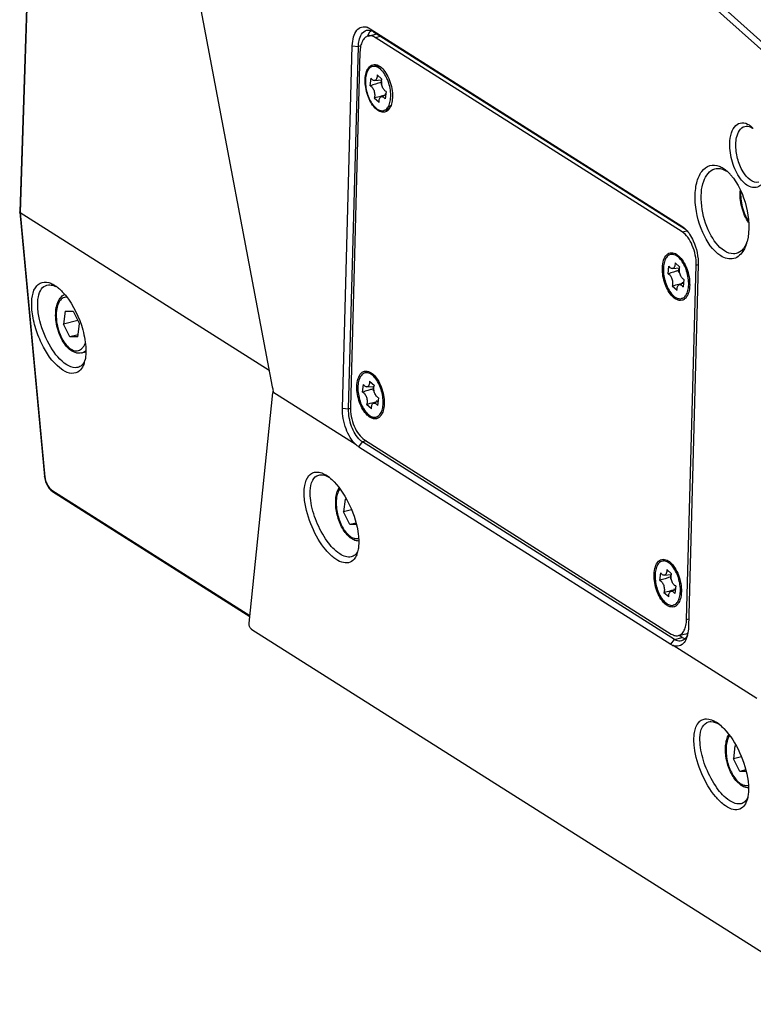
# Model space of a CAD drawing. Header units: millimetres. Extents: x 0 to 420, y 0 to 297.
# Tile 45 of 136: x 312 to 320, y 94 to 105. Entities that reach past the tile are written whole.
import ezdxf

# ---------------------------------------------------------------- set-up
doc = ezdxf.new("R2010")
doc.units = ezdxf.units.MM
doc.header["$LTSCALE"] = 23.1
doc.layers.get('0').update_dxf_attribs({"linetype": 'CONTINUOUS'})
doc.layers.add('02___PRT_ALL_AXES', color=7, linetype='CONTINUOUS')

msp = doc.modelspace()

# ---------------------------------------------------------------- linework, layer by layer
at = {"color": 7, "linetype": 'Continuous'}
for p, q in [((311.9151, 108.2224), (311.7492, 103.1163)), ((311.9203, 108.2166), (311.7543, 103.1087)), ((313.6953, 106.1025), (314.6414, 101.1134)), ((319.6037, 105.5464), (323.4684, 102.0759)), ((319.6492, 105.5988), (323.5139, 102.1283)), ((315.7387, 105.1304), (315.8382, 105.1556)), ((315.7612, 105.2135), (315.8015, 105.1784)), ((315.7612, 105.2135), (319.3322, 102.9532)), ((315.8015, 105.1784), (319.3724, 102.9182)), ((315.8198, 105.1131), (315.8804, 105.1284)), ((319.335, 102.8881), (315.8198, 105.1131)), ((315.4451, 100.8703), (315.5573, 105.018)), ((315.5145, 100.8632), (315.6267, 105.0109)), ((315.645, 104.9455), (315.5353, 100.889)), ((315.5573, 105.018), (315.6267, 105.0109)), ((315.6541, 105.0178), (315.6267, 105.0109)), ((315.8135, 104.787), (315.7886, 104.7807)), ((315.7612, 104.5605), (315.7719, 104.6475)), ((315.8117, 104.6205), (315.8937, 104.6275)), ((315.8409, 104.6866), (315.897, 104.6375)), ((315.9439, 104.4969), (315.9332, 104.4099)), ((315.8642, 104.3707), (315.8081, 104.4199)), ((315.8863, 104.4351), (315.9391, 104.4581)), ((315.9414, 104.283), (315.9165, 104.2767)), ((311.7492, 103.1155), (311.7492, 103.1163)), ((311.7492, 103.1155), (312.0328, 100.0887)), ((311.7543, 103.1086), (312.0379, 100.0816)), ((311.7543, 103.1086), (314.6053, 101.3041)), ((319.3322, 102.9532), (319.3607, 102.9317)), ((319.335, 102.8881), (319.3896, 102.902)), ((319.2254, 102.6348), (319.2005, 102.6285)), ((319.1731, 102.4083), (319.1838, 102.4953)), ((319.2236, 102.4683), (319.3056, 102.4753)), ((319.2528, 102.5345), (319.3089, 102.4853)), ((319.3853, 98.4522), (319.495, 102.5087)), ((319.5189, 102.5106), (319.4067, 98.3629)), ((319.495, 102.5087), (319.5179, 102.5145)), ((319.3557, 102.3447), (319.345, 102.2577)), ((312.148, 102.2772), (312.1675, 102.264)), ((319.276, 102.2186), (319.22, 102.2677)), ((319.2982, 102.2829), (319.351, 102.306)), ((319.3286, 102.2962), (319.3221, 102.2944)), ((319.3532, 102.1308), (319.3284, 102.1245)), ((312.2689, 101.9804), (312.2507, 101.8329)), ((312.2689, 101.9804), (312.3602, 101.982)), ((312.3602, 101.982), (312.4334, 101.8362)), ((312.4142, 101.8744), (312.2507, 101.8329)), ((312.3239, 101.6871), (312.2507, 101.8329)), ((312.4153, 101.6887), (312.4334, 101.8362)), ((312.418, 101.711), (312.3239, 101.6871)), ((312.4153, 101.6887), (312.3239, 101.6871)), ((312.4572, 101.5027), (312.5061, 101.5151)), ((315.7269, 101.2795), (315.702, 101.2732)), ((315.6746, 101.053), (315.6853, 101.14)), ((315.7251, 101.113), (315.8071, 101.12)), ((315.7543, 101.1792), (315.8104, 101.13)), ((314.3749, 98.4082), (314.6476, 101.0476)), ((314.6482, 101.0542), (314.6479, 101.0536)), ((314.6493, 101.0607), (314.6482, 101.0542)), ((315.6015, 100.4508), (314.6482, 101.0542)), ((314.6504, 101.0537), (314.6489, 101.0468)), ((315.8572, 100.9894), (315.8465, 100.9024)), ((315.7775, 100.8632), (315.7215, 100.9124)), ((315.7997, 100.9276), (315.8525, 100.9507)), ((315.8301, 100.9409), (315.8236, 100.9391)), ((315.4451, 100.8703), (315.5145, 100.8632)), ((315.5145, 100.8632), (315.5355, 100.8685)), ((315.8547, 100.7755), (315.8299, 100.7692)), ((315.6323, 100.4283), (315.6745, 100.4837)), ((315.6323, 100.4283), (319.2032, 98.1681)), ((315.7185, 100.4949), (315.6745, 100.4837)), ((319.2455, 98.2235), (315.6745, 100.4837)), ((315.6953, 100.5096), (319.2105, 98.2846)), ((312.1154, 99.9323), (314.384, 98.4964)), ((312.1241, 99.9168), (314.383, 98.4871)), ((315.4758, 99.8304), (315.4576, 99.6829)), ((315.4758, 99.8304), (315.4893, 99.8306)), ((315.5491, 99.7062), (315.4576, 99.6829)), ((315.5308, 99.5371), (315.4576, 99.6829)), ((315.5999, 99.5546), (315.5308, 99.5371)), ((315.6038, 99.5384), (315.5308, 99.5371)), ((319.1304, 99.1252), (319.1056, 99.1189)), ((319.0782, 98.8987), (319.0889, 98.9857)), ((319.1287, 98.9587), (319.2107, 98.9657)), ((319.1579, 99.0249), (319.2139, 98.9757)), ((319.1811, 98.709), (319.1251, 98.7581)), ((319.2033, 98.7733), (319.2561, 98.7964)), ((319.2337, 98.7866), (319.2272, 98.7848)), ((319.2608, 98.8351), (319.2501, 98.7481)), ((319.2583, 98.6212), (319.2334, 98.6149)), ((319.3853, 98.4522), (319.4093, 98.4583)), ((314.4079, 98.3347), (314.4066, 98.3356)), ((321.1829, 94.0465), (314.4079, 98.3347)), ((319.2917, 98.2673), (319.3912, 98.2926)), ((319.2032, 98.1681), (319.2455, 98.2235)), ((319.2455, 98.2235), (319.3367, 98.2467)), ((319.3367, 98.2467), (319.3005, 98.2696)), ((320.1908, 97.546), (319.2332, 98.1521)), ((319.9395, 97.0051), (319.9213, 96.8577)), ((319.9395, 97.0051), (319.9531, 97.0053)), ((320.0128, 96.8809), (319.9213, 96.8577)), ((319.9946, 96.7118), (319.9213, 96.8577)), ((320.0636, 96.7294), (319.9946, 96.7118)), ((320.0675, 96.7131), (319.9946, 96.7118))]:
    msp.add_line(p, q, dxfattribs=at)
for points in [[(314.6479, 101.0536), (314.6476, 101.0527), (314.6473, 101.0512), (314.6473, 101.0494), (314.6476, 101.0476)], [(312.0328, 100.0888), (312.037, 100.0617), (312.0449, 100.0324), (312.0563, 100.0035), (312.0705, 99.9763), (312.087, 99.9519), (312.1054, 99.9315), (312.1242, 99.9168)]]:
    msp.add_lwpolyline(points, dxfattribs=at)
for centre, radius, start, end in [((315.6801, 105.0931), 0.1448, 67.51965, 69.76716), ((315.9429, 105.0609), 0.2207, 157.1514, 161.10949), ((317.1668, 100.2481), 4.5359, 106.59433, 106.9585), ((317.3348, 99.6854), 5.1231, 106.36907, 106.59751), ((316.064, 104.5955), 0.1735, 175.91854, 178.46331), ((315.9954, 104.4772), 0.247, 223.67755, 225.05153), ((319.9256, 103.8546), 0.3124, 44.17357, 48.46139), ((319.696, 103.3475), 0.2774, 56.92739, 57.66687), ((319.5746, 103.2715), 0.4152, 48.51715, 49.05983), ((319.5548, 103.2495), 0.4448, 45.19629, 48.48583), ((319.5149, 103.2094), 0.5013, 41.5567, 45.19037), ((319.1686, 102.7141), 0.2903, 43.80814, 48.5499), ((319.1365, 102.683), 0.3349, 40.24697, 43.83774), ((319.6535, 102.8831), 0.438, 339.98469, 342.89722), ((319.6037, 102.8985), 0.4901, 342.89886, 345.88471), ((319.4676, 102.4413), 0.1735, 175.91854, 178.46331), ((320.5491, 98.1935), 4.4339, 106.70013, 106.96088), ((320.7175, 97.632), 5.0202, 106.36704, 106.6989), ((312.0579, 102.0517), 0.2354, 62.85736, 66.94935), ((311.9147, 101.9161), 0.43, 50.7356, 53.9875), ((311.8893, 101.8846), 0.4705, 49.90921, 50.77135), ((312.1761, 101.4864), 0.3274, 342.14058, 346.70072), ((312.1431, 101.4946), 0.3614, 346.63662, 347.19706), ((314.9262, 101.1675), 0.2899, 190.75278, 195.03214), ((314.5855, 101.0678), 0.0642, 353.65859, 358.00086), ((317.0506, 96.8382), 4.4339, 106.70013, 106.96088), ((317.219, 96.2767), 5.0202, 106.36704, 106.6989), ((315.0596, 99.7861), 0.3741, 54.85521, 57.51731), ((315.0291, 99.7429), 0.4269, 51.47006, 54.83833), ((312.2936, 100.1125), 0.2578, 204.10451, 206.1296), ((315.3642, 99.2887), 0.2618, 338.62643, 342.5067), ((320.4542, 94.6839), 4.4339, 106.70013, 106.96088), ((320.6226, 94.1224), 5.0202, 106.36704, 106.6989), ((319.3713, 98.371), 0.0808, 284.27926, 290.30192), ((319.0751, 98.3528), 0.3298, 345.18167, 346.95), ((319.5234, 96.9608), 0.3741, 54.85521, 57.51731), ((319.4928, 96.9177), 0.4269, 51.47006, 54.83833), ((319.8279, 96.4634), 0.2618, 338.62643, 342.5067)]:
    msp.add_arc(centre, radius, start, end, dxfattribs=at)
for points, knots in [([(315.5573, 105.018), (315.5582, 105.0526), (315.5661, 105.1151), (315.6004, 105.1946), (315.6616, 105.2414), (315.7096, 105.2366), (315.7302, 105.229)], [0, 0, 0, 0, 0.3245222, 0.5857166, 0.7938538, 1, 1, 1, 1]), ([(315.6267, 105.0109), (315.6273, 105.0339), (315.6329, 105.1022), (315.6736, 105.1839), (315.7203, 105.1957)], [0, 0, 0, 0, 0.3232406, 1, 1, 1, 1]), ([(315.7203, 105.1957), (315.7399, 105.2007), (315.7703, 105.196), (315.7948, 105.1826), (315.8015, 105.1784)], [0, 0, 0, 0, 0.719442, 1, 1, 1, 1]), ([(315.7386, 105.1304), (315.7249, 105.1269), (315.6972, 105.1108), (315.6683, 105.0682), (315.6501, 105.0113), (315.6457, 104.9685), (315.645, 104.9455)], [0, 0, 0, 0, 0.192721, 0.416821, 0.6864315, 1, 1, 1, 1]), ([(315.8198, 105.1131), (315.8071, 105.1211), (315.7809, 105.1334), (315.7514, 105.1336), (315.7386, 105.1304)], [0, 0, 0, 0, 0.5338745, 1, 1, 1, 1]), ([(315.7046, 104.6297), (315.7055, 104.6626), (315.712, 104.7099), (315.7376, 104.7626), (315.7619, 104.7897), (315.792, 104.8046), (315.8395, 104.8056), (315.8721, 104.7851), (315.8909, 104.7685)], [0, 0, 0, 0, 0.316014, 0.4457743, 0.5576204, 0.6583794, 0.7593804, 1, 1, 1, 1]), ([(315.7886, 104.7807), (315.7818, 104.779), (315.7682, 104.7732), (315.7504, 104.7584), (315.7354, 104.7383), (315.7186, 104.703), (315.7069, 104.6482), (315.7066, 104.575), (315.7195, 104.4976), (315.7444, 104.4229), (315.7789, 104.3579), (315.809, 104.3216), (315.8253, 104.3074)], [0, 0, 0, 0, 0.0395658, 0.0815963, 0.1279575, 0.179696, 0.29975, 0.4387628, 0.5884805, 0.7385461, 0.8785398, 1, 1, 1, 1]), ([(315.8798, 104.75), (315.8725, 104.7564), (315.8579, 104.7674), (315.8343, 104.7789), (315.8109, 104.7838), (315.7957, 104.7825), (315.7886, 104.7807)], [0, 0, 0, 0, 0.2894982, 0.5479675, 0.781219, 1, 1, 1, 1]), ([(315.8135, 104.787), (315.8189, 104.7884), (315.8303, 104.7898), (315.8546, 104.7873), (315.8721, 104.7793), (315.8831, 104.7725)], [0, 0, 0, 0, 0.2295674, 0.4683512, 1, 1, 1, 1]), ([(315.9095, 104.7184), (315.9071, 104.7214), (315.8979, 104.7325), (315.8878, 104.743), (315.8798, 104.75)], [0, 0, 0, 0, 0.2620569, 1, 1, 1, 1]), ([(315.8831, 104.7725), (315.884, 104.7719), (315.8877, 104.7696), (315.8913, 104.767), (315.8939, 104.765)], [0, 0, 0, 0, 0.2451218, 1, 1, 1, 1]), ([(315.8909, 104.7685), (315.911, 104.7507), (315.9476, 104.7043), (316.0006, 104.5935), (316.0188, 104.4963), (316.0171, 104.4319)], [0, 0, 0, 0, 0.2194077, 0.4740893, 1, 1, 1, 1]), ([(315.9598, 104.631), (315.9564, 104.6392), (315.9424, 104.6698), (315.9248, 104.6989), (315.9095, 104.7184)], [0, 0, 0, 0, 0.2641797, 1, 1, 1, 1]), ([(315.8167, 104.3066), (315.7783, 104.3468), (315.7235, 104.4533), (315.703, 104.5694), (315.7046, 104.6297)], [0, 0, 0, 0, 0.4798546, 1, 1, 1, 1]), ([(315.8117, 104.6205), (315.8084, 104.6202), (315.7989, 104.6215), (315.7845, 104.6309), (315.776, 104.6414), (315.7719, 104.6475)], [0, 0, 0, 0, 0.200042, 0.5566825, 1, 1, 1, 1]), ([(315.8409, 104.6866), (315.8416, 104.6782), (315.8415, 104.6624), (315.8372, 104.6439), (315.8309, 104.6324), (315.8254, 104.6261), (315.8189, 104.6219), (315.8141, 104.6207), (315.8117, 104.6205)], [0, 0, 0, 0, 0.3214738, 0.5950073, 0.7111792, 0.8146407, 0.9089835, 1, 1, 1, 1]), ([(315.9439, 104.4969), (315.9392, 104.4984), (315.9297, 104.5042), (315.9175, 104.5173), (315.9068, 104.5346), (315.8956, 104.5619), (315.8901, 104.5914), (315.8915, 104.6194), (315.8947, 104.632), (315.897, 104.6375)], [0, 0, 0, 0, 0.0926932, 0.2044944, 0.3334977, 0.4740946, 0.7587331, 0.8879315, 1, 1, 1, 1]), ([(315.9971, 104.4711), (315.9955, 104.4984), (315.9873, 104.553), (315.9705, 104.6056), (315.9598, 104.631)], [0, 0, 0, 0, 0.497782, 1, 1, 1, 1]), ([(315.8438, 104.5868), (315.8369, 104.5847), (315.8093, 104.5762), (315.7818, 104.5674), (315.7612, 104.5605)], [0, 0, 0, 0, 0.2494186, 1, 1, 1, 1]), ([(315.7612, 104.5605), (315.7659, 104.559), (315.7754, 104.5532), (315.7876, 104.5401), (315.7982, 104.5227), (315.8095, 104.4954), (315.815, 104.4659), (315.8136, 104.4379), (315.8104, 104.4253), (315.8081, 104.4199)], [0, 0, 0, 0, 0.0926932, 0.2044944, 0.3334977, 0.4740946, 0.7587331, 0.8879315, 1, 1, 1, 1]), ([(315.9167, 104.4483), (315.9077, 104.4459), (315.8716, 104.4361), (315.8354, 104.4266), (315.8081, 104.4199)], [0, 0, 0, 0, 0.2491074, 1, 1, 1, 1]), ([(315.8642, 104.3707), (315.8636, 104.3782), (315.8635, 104.3922), (315.8672, 104.4115), (315.8744, 104.4265), (315.8822, 104.4333), (315.8863, 104.4351)], [0, 0, 0, 0, 0.3123486, 0.5860602, 0.8129501, 1, 1, 1, 1]), ([(315.8863, 104.4351), (315.8898, 104.4366), (315.8981, 104.4378), (315.9108, 104.4333), (315.9229, 104.4236), (315.9298, 104.4148), (315.9332, 104.4099)], [0, 0, 0, 0, 0.1984399, 0.4201844, 0.6862766, 1, 1, 1, 1]), ([(315.9165, 104.2767), (315.9231, 104.2784), (315.9363, 104.2839), (315.9536, 104.2979), (315.9684, 104.3171), (315.9852, 104.3506), (315.9974, 104.4029), (315.9984, 104.4474), (315.9971, 104.4711)], [0, 0, 0, 0, 0.0910256, 0.1874137, 0.293287, 0.4110425, 0.6837166, 1, 1, 1, 1]), ([(315.9308, 104.4677), (315.9321, 104.4659), (315.9348, 104.4626), (315.9376, 104.4593), (315.939, 104.4578)], [0, 0, 0, 0, 0.5086244, 1, 1, 1, 1]), ([(316.0171, 104.4319), (316.0168, 104.4231), (316.0149, 104.3907), (316.0087, 104.3584), (316.0006, 104.3361)], [0, 0, 0, 0, 0.2702168, 1, 1, 1, 1]), ([(316.0006, 104.3361), (315.9935, 104.3168), (315.9759, 104.2824), (315.9258, 104.2519), (315.8673, 104.2625), (315.8361, 104.2872), (315.8209, 104.3024)], [0, 0, 0, 0, 0.2701828, 0.4905726, 0.7171126, 1, 1, 1, 1]), ([(315.8253, 104.3074), (315.8326, 104.301), (315.8472, 104.29), (315.8708, 104.2785), (315.8942, 104.2735), (315.9094, 104.2749), (315.9165, 104.2767)], [0, 0, 0, 0, 0.2894982, 0.5479675, 0.781219, 1, 1, 1, 1]), ([(315.9414, 104.283), (315.9474, 104.2845), (315.9594, 104.2894), (315.9754, 104.3014), (315.9894, 104.3178), (315.9969, 104.3308), (316.0003, 104.3378)], [0, 0, 0, 0, 0.2251665, 0.4614681, 0.7178396, 1, 1, 1, 1]), ([(319.8799, 103.9), (319.881, 103.9413), (319.891, 104.0147), (319.9363, 104.1079), (320.0217, 104.1493), (320.0772, 104.1275), (320.1013, 104.1122)], [0, 0, 0, 0, 0.3230461, 0.5748585, 0.7769378, 1, 1, 1, 1]), ([(319.9493, 103.8929), (319.95, 103.9182), (319.9562, 103.9933), (320.0009, 104.0832), (320.0523, 104.0962)], [0, 0, 0, 0, 0.3231337, 1, 1, 1, 1]), ([(320.0523, 104.0962), (320.0738, 104.1017), (320.1072, 104.0966), (320.1342, 104.0818), (320.1416, 104.0772)], [0, 0, 0, 0, 0.718853, 1, 1, 1, 1]), ([(320.2352, 103.426), (320.221, 103.4123), (320.1848, 103.3908), (320.1185, 103.3962), (320.0552, 103.4347), (319.9724, 103.5261), (319.9002, 103.6849), (319.878, 103.8276), (319.8799, 103.9)], [0, 0, 0, 0, 0.0841864, 0.1689567, 0.2701564, 0.3935379, 0.6909144, 1, 1, 1, 1]), ([(320.2146, 103.4565), (320.144, 103.4386), (320.0238, 103.5631), (319.9646, 103.7254), (319.9478, 103.8378), (319.9493, 103.8929)], [0, 0, 0, 0, 0.3984901, 0.6981991, 1, 1, 1, 1]), ([(319.777, 102.6142), (319.6823, 102.6742), (319.5417, 102.8962), (319.4717, 103.1977), (319.4916, 103.4403), (319.5436, 103.5783), (319.6446, 103.6621), (319.7258, 103.6531), (319.7599, 103.6397)], [0, 0, 0, 0, 0.2625417, 0.5762512, 0.7152066, 0.8268693, 0.9141584, 1, 1, 1, 1]), ([(319.8197, 102.6703), (319.7452, 102.7175), (319.6267, 102.8875), (319.5561, 103.1266), (319.5502, 103.3329), (319.5743, 103.4877), (319.6476, 103.5952), (319.7091, 103.6108)], [0, 0, 0, 0, 0.2481993, 0.5514699, 0.6960846, 0.8215579, 1, 1, 1, 1]), ([(319.7091, 103.6108), (319.7196, 103.6134), (319.7666, 103.6195), (319.8139, 103.6012), (319.8444, 103.5819)], [0, 0, 0, 0, 0.2308967, 1, 1, 1, 1]), ([(319.89, 103.542), (319.9793, 103.4414), (320.0898, 103.1862), (320.1117, 102.9085), (320.079, 102.7789)], [0, 0, 0, 0, 0.5016173, 1, 1, 1, 1]), ([(320.0962, 102.9933), (320.0783, 103.0196), (320.047, 103.0779), (320.0151, 103.1726), (319.9981, 103.271), (319.9977, 103.3371), (320.001, 103.3688)], [0, 0, 0, 0, 0.2423953, 0.500006, 0.7576131, 1, 1, 1, 1]), ([(320.0065, 103.3557), (320.0037, 103.3265), (320.0043, 103.2652), (320.0202, 103.1738), (320.0498, 103.0859), (320.0785, 103.0318), (320.0949, 103.0074)], [0, 0, 0, 0, 0.2415221, 0.5000116, 0.7584947, 1, 1, 1, 1]), ([(311.7543, 103.1086), (311.7529, 103.1095), (311.7505, 103.1115), (311.7487, 103.114), (311.7482, 103.1154)], [0, 0, 0, 0, 0.5234464, 1, 1, 1, 1]), ([(319.495, 102.5087), (319.4971, 102.5849), (319.4735, 102.6991), (319.4061, 102.8239), (319.3599, 102.8724), (319.335, 102.8881)], [0, 0, 0, 0, 0.5387337, 0.7919397, 1, 1, 1, 1]), ([(319.4199, 102.8624), (319.4363, 102.8378), (319.4944, 102.7293), (319.5214, 102.6038), (319.5189, 102.5106)], [0, 0, 0, 0, 0.2406305, 1, 1, 1, 1]), ([(320.0414, 102.6811), (320.0167, 102.6369), (319.9332, 102.5529), (319.8199, 102.5871), (319.777, 102.6142)], [0, 0, 0, 0, 0.499899, 1, 1, 1, 1]), ([(320.0505, 102.7153), (320.0444, 102.7059), (320.0199, 102.6734), (319.9836, 102.6487), (319.955, 102.6415)], [0, 0, 0, 0, 0.2756858, 1, 1, 1, 1]), ([(319.1082, 102.4754), (319.109, 102.5058), (319.116, 102.56), (319.1462, 102.6197), (319.1821, 102.6452), (319.2224, 102.6547), (319.2534, 102.6431), (319.2712, 102.6318)], [0, 0, 0, 0, 0.3219185, 0.5729662, 0.6777219, 0.77783, 1, 1, 1, 1]), ([(319.2005, 102.6285), (319.1937, 102.6268), (319.18, 102.621), (319.1623, 102.6063), (319.1473, 102.5861), (319.1304, 102.5509), (319.1187, 102.496), (319.1185, 102.4229), (319.1314, 102.3454), (319.1563, 102.2708), (319.1908, 102.2057), (319.2209, 102.1694), (319.2372, 102.1552)], [0, 0, 0, 0, 0.0395658, 0.0815963, 0.1279575, 0.179696, 0.29975, 0.4387628, 0.5884805, 0.7385461, 0.8785398, 1, 1, 1, 1]), ([(319.2916, 102.5978), (319.2844, 102.6042), (319.2698, 102.6152), (319.2462, 102.6267), (319.2228, 102.6317), (319.2075, 102.6303), (319.2005, 102.6285)], [0, 0, 0, 0, 0.2894982, 0.5479675, 0.781219, 1, 1, 1, 1]), ([(319.3717, 102.4788), (319.3617, 102.5026), (319.3394, 102.5455), (319.3084, 102.5831), (319.2916, 102.5978)], [0, 0, 0, 0, 0.5359398, 1, 1, 1, 1]), ([(319.2944, 102.6142), (319.3146, 102.5964), (319.3511, 102.55), (319.4042, 102.4392), (319.4224, 102.3421), (319.4207, 102.2776)], [0, 0, 0, 0, 0.2194077, 0.4740893, 1, 1, 1, 1]), ([(319.955, 102.6415), (319.9445, 102.6388), (319.8975, 102.6328), (319.8502, 102.651), (319.8197, 102.6703)], [0, 0, 0, 0, 0.2308967, 1, 1, 1, 1]), ([(319.2278, 102.1449), (319.1868, 102.1842), (319.1284, 102.2934), (319.1065, 102.4129), (319.1082, 102.4754)], [0, 0, 0, 0, 0.4759498, 1, 1, 1, 1]), ([(319.2236, 102.4683), (319.2203, 102.468), (319.2108, 102.4694), (319.1964, 102.4788), (319.1879, 102.4892), (319.1838, 102.4953)], [0, 0, 0, 0, 0.200042, 0.5566825, 1, 1, 1, 1]), ([(319.2528, 102.5345), (319.2535, 102.526), (319.2534, 102.5102), (319.249, 102.4917), (319.2428, 102.4802), (319.2373, 102.4739), (319.2308, 102.4697), (319.226, 102.4685), (319.2236, 102.4683)], [0, 0, 0, 0, 0.3214738, 0.5950073, 0.7111792, 0.8146407, 0.9089835, 1, 1, 1, 1]), ([(319.3557, 102.3447), (319.3511, 102.3462), (319.3415, 102.352), (319.3294, 102.3651), (319.3187, 102.3825), (319.3075, 102.4098), (319.3019, 102.4393), (319.3034, 102.4673), (319.3065, 102.4799), (319.3089, 102.4853)], [0, 0, 0, 0, 0.0926932, 0.2044944, 0.3334977, 0.4740946, 0.7587331, 0.8879315, 1, 1, 1, 1]), ([(319.409, 102.319), (319.4074, 102.3462), (319.3992, 102.4008), (319.3824, 102.4534), (319.3717, 102.4788)], [0, 0, 0, 0, 0.497782, 1, 1, 1, 1]), ([(319.2557, 102.4346), (319.2488, 102.4325), (319.2212, 102.424), (319.1937, 102.4152), (319.1731, 102.4083)], [0, 0, 0, 0, 0.2494186, 1, 1, 1, 1]), ([(319.1731, 102.4083), (319.1778, 102.4068), (319.1873, 102.401), (319.1994, 102.3879), (319.2101, 102.3706), (319.2214, 102.3433), (319.2269, 102.3138), (319.2255, 102.2857), (319.2223, 102.2732), (319.22, 102.2677)], [0, 0, 0, 0, 0.0926932, 0.2044944, 0.3334977, 0.4740946, 0.7587331, 0.8879315, 1, 1, 1, 1]), ([(312.2441, 101.3057), (312.1476, 101.3668), (312.0353, 101.5245), (311.9356, 101.7521), (311.8884, 101.9411), (311.8811, 102.1096), (311.9104, 102.2442), (312.0007, 102.3262), (312.0743, 102.3128), (312.1058, 102.2996)], [0, 0, 0, 0, 0.2733936, 0.4381303, 0.5979765, 0.7356271, 0.8403397, 0.9183365, 1, 1, 1, 1]), ([(312.2866, 101.3678), (312.2109, 101.4157), (312.0835, 101.5786), (311.9862, 101.8097), (311.9513, 102.01), (311.9547, 102.1359), (311.986, 102.2341), (312.0358, 102.2727), (312.0604, 102.2789)], [0, 0, 0, 0, 0.2566412, 0.5687827, 0.7137007, 0.835005, 0.9275195, 1, 1, 1, 1]), ([(312.0604, 102.2789), (312.0818, 102.2842), (312.1139, 102.2819), (312.1424, 102.2716), (312.1501, 102.2683)], [0, 0, 0, 0, 0.725376, 1, 1, 1, 1]), ([(319.3221, 102.2944), (319.3137, 102.2921), (319.2797, 102.2829), (319.2456, 102.274), (319.22, 102.2677)], [0, 0, 0, 0, 0.2491457, 1, 1, 1, 1]), ([(319.276, 102.2186), (319.2755, 102.226), (319.2754, 102.2401), (319.2791, 102.2593), (319.2862, 102.2743), (319.2941, 102.2811), (319.2982, 102.2829)], [0, 0, 0, 0, 0.3123486, 0.5860602, 0.8129501, 1, 1, 1, 1]), ([(319.2982, 102.2829), (319.3017, 102.2844), (319.31, 102.2857), (319.3227, 102.2811), (319.3348, 102.2714), (319.3417, 102.2627), (319.345, 102.2577)], [0, 0, 0, 0, 0.1984399, 0.4201844, 0.6862766, 1, 1, 1, 1]), ([(319.3284, 102.1245), (319.335, 102.1262), (319.3482, 102.1317), (319.3655, 102.1457), (319.3803, 102.1649), (319.3971, 102.1984), (319.4093, 102.2508), (319.4103, 102.2952), (319.409, 102.319)], [0, 0, 0, 0, 0.0910256, 0.1874137, 0.293287, 0.4110425, 0.6837166, 1, 1, 1, 1]), ([(319.3344, 102.3134), (319.3359, 102.3114), (319.3389, 102.3077), (319.342, 102.3041), (319.3436, 102.3024)], [0, 0, 0, 0, 0.5097779, 1, 1, 1, 1]), ([(319.4207, 102.2776), (319.4204, 102.2689), (319.4185, 102.2365), (319.4123, 102.2041), (319.4042, 102.1819)], [0, 0, 0, 0, 0.2702168, 1, 1, 1, 1]), ([(312.3151, 101.5474), (312.2941, 101.5658), (312.2555, 101.6115), (312.211, 101.6928), (312.1786, 101.7856), (312.1606, 101.8826), (312.1585, 101.9765), (312.1732, 102.0607), (312.2055, 102.1304), (312.2422, 102.1632), (312.2624, 102.1729)], [0, 0, 0, 0, 0.1196364, 0.2536647, 0.3964429, 0.5398454, 0.6755852, 0.7974958, 0.90406, 1, 1, 1, 1]), ([(312.2872, 102.1425), (312.2783, 102.1426), (312.26, 102.1401), (312.2347, 102.1275), (312.2128, 102.1068), (312.1874, 102.0674), (312.1681, 102.0016), (312.1637, 101.9109), (312.177, 101.8124), (312.2067, 101.7162), (312.2498, 101.6318), (312.2882, 101.5847), (312.3091, 101.5664)], [0, 0, 0, 0, 0.0402011, 0.080862, 0.1246892, 0.1735752, 0.2890488, 0.4266103, 0.577939, 0.7315627, 0.8755387, 1, 1, 1, 1]), ([(312.2358, 102.2034), (312.3375, 102.097), (312.4442, 101.8909), (312.509, 101.6146), (312.5092, 101.4748), (312.4955, 101.4146)], [0, 0, 0, 0, 0.5184478, 0.782572, 1, 1, 1, 1]), ([(319.3633, 102.1202), (319.3545, 102.1132), (319.3337, 102.1024), (319.2972, 102.1021), (319.2605, 102.1171), (319.2386, 102.1345), (319.2278, 102.1449)], [0, 0, 0, 0, 0.2245787, 0.4493763, 0.7026378, 1, 1, 1, 1]), ([(319.2372, 102.1552), (319.2444, 102.1488), (319.2591, 102.1378), (319.2826, 102.1263), (319.306, 102.1214), (319.3213, 102.1227), (319.3284, 102.1245)], [0, 0, 0, 0, 0.2894982, 0.5479675, 0.781219, 1, 1, 1, 1]), ([(319.3914, 102.154), (319.3894, 102.1506), (319.3816, 102.1382), (319.3717, 102.1269), (319.3633, 102.1202)], [0, 0, 0, 0, 0.2675712, 1, 1, 1, 1]), ([(312.3091, 101.5664), (312.318, 101.5586), (312.3359, 101.5451), (312.3648, 101.5312), (312.3935, 101.5253), (312.4211, 101.5281), (312.4465, 101.5396), (312.4686, 101.5591), (312.487, 101.5857), (312.4961, 101.6065), (312.5001, 101.6177)], [0, 0, 0, 0, 0.1442862, 0.2729606, 0.3889978, 0.4979688, 0.6072866, 0.7242692, 0.8542565, 1, 1, 1, 1]), ([(312.4572, 101.5027), (312.4454, 101.4997), (312.4205, 101.4973), (312.3695, 101.5076), (312.3353, 101.5297), (312.3151, 101.5474)], [0, 0, 0, 0, 0.236345, 0.4780953, 1, 1, 1, 1]), ([(312.4572, 101.5027), (312.4617, 101.5038), (312.4801, 101.51), (312.4963, 101.5218), (312.5065, 101.5323)], [0, 0, 0, 0, 0.2418308, 1, 1, 1, 1]), ([(312.4143, 101.3371), (312.4047, 101.3347), (312.3598, 101.33), (312.3159, 101.3493), (312.2866, 101.3678)], [0, 0, 0, 0, 0.2222548, 1, 1, 1, 1]), ([(312.4877, 101.386), (312.4847, 101.3766), (312.4722, 101.3434), (312.4517, 101.3124), (312.4321, 101.296)], [0, 0, 0, 0, 0.2801983, 1, 1, 1, 1]), ([(312.4321, 101.296), (312.409, 101.2768), (312.3381, 101.2564), (312.2747, 101.2863), (312.2441, 101.3057)], [0, 0, 0, 0, 0.4532777, 1, 1, 1, 1]), ([(315.6097, 101.1201), (315.6105, 101.1505), (315.6175, 101.2046), (315.6477, 101.2643), (315.6836, 101.2899), (315.7238, 101.2994), (315.7549, 101.2877), (315.7727, 101.2765)], [0, 0, 0, 0, 0.3219185, 0.5729662, 0.6777219, 0.77783, 1, 1, 1, 1]), ([(315.702, 101.2732), (315.6951, 101.2715), (315.6815, 101.2657), (315.6638, 101.251), (315.6488, 101.2308), (315.6319, 101.1955), (315.6202, 101.1407), (315.62, 101.0676), (315.6329, 100.9901), (315.6578, 100.9155), (315.6923, 100.8504), (315.7224, 100.8141), (315.7387, 100.7999)], [0, 0, 0, 0, 0.0395658, 0.0815963, 0.1279575, 0.179696, 0.29975, 0.4387628, 0.5884805, 0.7385461, 0.8785398, 1, 1, 1, 1]), ([(315.7931, 101.2425), (315.7859, 101.2489), (315.7713, 101.2599), (315.7477, 101.2714), (315.7243, 101.2763), (315.709, 101.275), (315.702, 101.2732)], [0, 0, 0, 0, 0.2894982, 0.5479675, 0.781219, 1, 1, 1, 1]), ([(315.8732, 101.1235), (315.8632, 101.1472), (315.8409, 101.1902), (315.8099, 101.2278), (315.7931, 101.2425)], [0, 0, 0, 0, 0.5359398, 1, 1, 1, 1]), ([(315.7959, 101.2589), (315.8161, 101.2411), (315.8526, 101.1947), (315.9057, 101.0839), (315.9239, 100.9867), (315.9221, 100.9223)], [0, 0, 0, 0, 0.2194077, 0.4740893, 1, 1, 1, 1]), ([(315.7293, 100.7895), (315.6883, 100.8288), (315.6299, 100.9381), (315.608, 101.0576), (315.6097, 101.1201)], [0, 0, 0, 0, 0.4759498, 1, 1, 1, 1]), ([(315.7251, 101.113), (315.7217, 101.1127), (315.7123, 101.114), (315.6979, 101.1234), (315.6894, 101.1339), (315.6853, 101.14)], [0, 0, 0, 0, 0.200042, 0.5566825, 1, 1, 1, 1]), ([(315.7543, 101.1792), (315.755, 101.1707), (315.7549, 101.1549), (315.7505, 101.1364), (315.7443, 101.1249), (315.7388, 101.1186), (315.7323, 101.1144), (315.7275, 101.1132), (315.7251, 101.113)], [0, 0, 0, 0, 0.3214738, 0.5950073, 0.7111792, 0.8146407, 0.9089835, 1, 1, 1, 1]), ([(315.8572, 100.9894), (315.8526, 100.9909), (315.843, 100.9967), (315.8309, 101.0098), (315.8202, 101.0272), (315.809, 101.0545), (315.8034, 101.0839), (315.8048, 101.112), (315.808, 101.1245), (315.8104, 101.13)], [0, 0, 0, 0, 0.0926932, 0.2044944, 0.3334977, 0.4740946, 0.7587331, 0.8879315, 1, 1, 1, 1]), ([(315.9104, 100.9636), (315.9089, 100.9909), (315.9007, 101.0455), (315.8839, 101.0981), (315.8732, 101.1235)], [0, 0, 0, 0, 0.497782, 1, 1, 1, 1]), ([(315.7572, 101.0793), (315.7503, 101.0772), (315.7227, 101.0687), (315.6952, 101.0599), (315.6746, 101.053)], [0, 0, 0, 0, 0.2494186, 1, 1, 1, 1]), ([(315.6746, 101.053), (315.6793, 101.0515), (315.6888, 101.0457), (315.7009, 101.0326), (315.7116, 101.0152), (315.7229, 100.9879), (315.7284, 100.9584), (315.727, 100.9304), (315.7238, 100.9178), (315.7215, 100.9124)], [0, 0, 0, 0, 0.0926932, 0.2044944, 0.3334977, 0.4740946, 0.7587331, 0.8879315, 1, 1, 1, 1]), ([(315.5353, 100.889), (315.5333, 100.8128), (315.5569, 100.6986), (315.6242, 100.5738), (315.6705, 100.5253), (315.6953, 100.5096)], [0, 0, 0, 0, 0.5387337, 0.7919397, 1, 1, 1, 1]), ([(315.8236, 100.9391), (315.8152, 100.9368), (315.7812, 100.9276), (315.7471, 100.9187), (315.7215, 100.9124)], [0, 0, 0, 0, 0.2491457, 1, 1, 1, 1]), ([(315.7775, 100.8632), (315.7769, 100.8707), (315.7769, 100.8848), (315.7806, 100.904), (315.7877, 100.919), (315.7956, 100.9258), (315.7997, 100.9276)], [0, 0, 0, 0, 0.3123486, 0.5860602, 0.8129501, 1, 1, 1, 1]), ([(315.7997, 100.9276), (315.8031, 100.9291), (315.8115, 100.9303), (315.8242, 100.9258), (315.8363, 100.9161), (315.8432, 100.9074), (315.8465, 100.9024)], [0, 0, 0, 0, 0.1984399, 0.4201844, 0.6862766, 1, 1, 1, 1]), ([(315.8299, 100.7692), (315.8365, 100.7709), (315.8497, 100.7764), (315.867, 100.7904), (315.8818, 100.8096), (315.8986, 100.8431), (315.9108, 100.8954), (315.9118, 100.9399), (315.9104, 100.9636)], [0, 0, 0, 0, 0.0910256, 0.1874137, 0.293287, 0.4110425, 0.6837166, 1, 1, 1, 1]), ([(315.9221, 100.9223), (315.9219, 100.9135), (315.92, 100.8811), (315.9138, 100.8488), (315.9056, 100.8265)], [0, 0, 0, 0, 0.2702168, 1, 1, 1, 1]), ([(315.6015, 100.4508), (315.5479, 100.4987), (315.4716, 100.638), (315.443, 100.7901), (315.4451, 100.8703)], [0, 0, 0, 0, 0.4729349, 1, 1, 1, 1]), ([(315.6484, 100.5037), (315.6025, 100.5449), (315.5371, 100.6641), (315.5126, 100.7945), (315.5145, 100.8632)], [0, 0, 0, 0, 0.4731059, 1, 1, 1, 1]), ([(315.8648, 100.7649), (315.856, 100.7579), (315.8352, 100.7471), (315.7987, 100.7468), (315.762, 100.7618), (315.7401, 100.7792), (315.7293, 100.7895)], [0, 0, 0, 0, 0.2245787, 0.4493763, 0.7026378, 1, 1, 1, 1]), ([(315.7387, 100.7999), (315.7459, 100.7935), (315.7606, 100.7825), (315.7841, 100.771), (315.8075, 100.766), (315.8228, 100.7674), (315.8299, 100.7692)], [0, 0, 0, 0, 0.2894982, 0.5479675, 0.781219, 1, 1, 1, 1]), ([(315.8929, 100.7987), (315.8909, 100.7953), (315.8831, 100.7828), (315.8732, 100.7716), (315.8648, 100.7649)], [0, 0, 0, 0, 0.2675712, 1, 1, 1, 1]), ([(312.0379, 100.0816), (312.0365, 100.0824), (312.0341, 100.0845), (312.0323, 100.0871), (312.0318, 100.0885)], [0, 0, 0, 0, 0.5189154, 1, 1, 1, 1]), ([(315.0117, 99.8133), (315.0048, 99.8699), (315.0016, 99.9684), (315.0386, 100.0845), (315.0984, 100.1325), (315.1717, 100.1476), (315.2271, 100.1229), (315.2605, 100.1016)], [0, 0, 0, 0, 0.3337536, 0.5761458, 0.6729832, 0.7682975, 1, 1, 1, 1]), ([(315.0808, 99.8131), (315.0758, 99.8494), (315.0714, 99.9282), (315.0856, 100.04), (315.1441, 100.0976), (315.1734, 100.1051)], [0, 0, 0, 0, 0.334774, 0.7235306, 1, 1, 1, 1]), ([(315.1734, 100.1051), (315.1823, 100.1074), (315.2249, 100.1119), (315.2667, 100.0942), (315.295, 100.077)], [0, 0, 0, 0, 0.2176205, 1, 1, 1, 1]), ([(312.0622, 99.9989), (312.0657, 99.9916), (312.0795, 99.9667), (312.0981, 99.9432), (312.1154, 99.9323)], [0, 0, 0, 0, 0.2849056, 1, 1, 1, 1]), ([(315.3489, 100.0276), (315.4249, 99.9487), (315.5437, 99.7543), (315.6117, 99.538), (315.6255, 99.4248)], [0, 0, 0, 0, 0.4897916, 1, 1, 1, 1]), ([(315.522, 99.3975), (315.5046, 99.4126), (315.4721, 99.4492), (315.4179, 99.5379), (315.3822, 99.6419), (315.3667, 99.7501), (315.3665, 99.8282), (315.3779, 99.8992), (315.3946, 99.942), (315.4054, 99.9606)], [0, 0, 0, 0, 0.1134841, 0.2389671, 0.5109226, 0.6473057, 0.7764828, 0.8944925, 1, 1, 1, 1]), ([(315.4146, 99.9481), (315.4038, 99.933), (315.3865, 99.8956), (315.3735, 99.8312), (315.3718, 99.7575), (315.3848, 99.6529), (315.4179, 99.5517), (315.4691, 99.4657), (315.4998, 99.4306), (315.516, 99.4164)], [0, 0, 0, 0, 0.096813, 0.2112329, 0.3406116, 0.4796983, 0.7595463, 0.8874746, 1, 1, 1, 1]), ([(315.5772, 99.1403), (315.5613, 99.1217), (315.5148, 99.0917), (315.4262, 99.1039), (315.3377, 99.1588), (315.2107, 99.2877), (315.0848, 99.508), (315.0243, 99.7096), (315.0117, 99.8133)], [0, 0, 0, 0, 0.0729057, 0.1515677, 0.2527617, 0.3798732, 0.6883063, 1, 1, 1, 1]), ([(315.5461, 99.168), (315.5024, 99.1569), (315.383, 99.2068), (315.2543, 99.3576), (315.1393, 99.5678), (315.092, 99.731), (315.0808, 99.8131)], [0, 0, 0, 0, 0.1598652, 0.4045237, 0.7063109, 1, 1, 1, 1]), ([(315.516, 99.4164), (315.5209, 99.4121), (315.5393, 99.3973), (315.5606, 99.3856), (315.5772, 99.3808)], [0, 0, 0, 0, 0.274032, 1, 1, 1, 1]), ([(315.6255, 99.4248), (315.6268, 99.4135), (315.6312, 99.3706), (315.6319, 99.3274), (315.6295, 99.2958)], [0, 0, 0, 0, 0.2653062, 1, 1, 1, 1]), ([(315.6306, 99.349), (315.6113, 99.3496), (315.5712, 99.3603), (315.5378, 99.3836), (315.522, 99.3975)], [0, 0, 0, 0, 0.4777069, 1, 1, 1, 1]), ([(315.5772, 99.3808), (315.5816, 99.3795), (315.5985, 99.3756), (315.6167, 99.3764), (315.629, 99.3799)], [0, 0, 0, 0, 0.2632141, 1, 1, 1, 1]), ([(319.0133, 98.9658), (319.0141, 98.9962), (319.0211, 99.0504), (319.0513, 99.1101), (319.0872, 99.1356), (319.1274, 99.1451), (319.1585, 99.1335), (319.1763, 99.1223)], [0, 0, 0, 0, 0.3219185, 0.5729662, 0.6777219, 0.77783, 1, 1, 1, 1]), ([(319.1056, 99.1189), (319.0987, 99.1172), (319.0851, 99.1114), (319.0674, 99.0967), (319.0524, 99.0765), (319.0355, 99.0413), (319.0238, 98.9864), (319.0236, 98.9133), (319.0365, 98.8358), (319.0613, 98.7612), (319.0959, 98.6962), (319.126, 98.6598), (319.1423, 98.6456)], [0, 0, 0, 0, 0.0395658, 0.0815963, 0.1279575, 0.179696, 0.29975, 0.4387628, 0.5884805, 0.7385461, 0.8785398, 1, 1, 1, 1]), ([(319.1967, 99.0882), (319.1895, 99.0946), (319.1748, 99.1056), (319.1513, 99.1171), (319.1279, 99.1221), (319.1126, 99.1207), (319.1056, 99.1189)], [0, 0, 0, 0, 0.2894982, 0.5479675, 0.781219, 1, 1, 1, 1]), ([(319.2768, 98.9692), (319.2668, 98.993), (319.2445, 99.0359), (319.2135, 99.0735), (319.1967, 99.0882)], [0, 0, 0, 0, 0.5359398, 1, 1, 1, 1]), ([(319.1995, 99.1046), (319.2197, 99.0868), (319.2562, 99.0404), (319.3092, 98.9296), (319.3275, 98.8325), (319.3257, 98.768)], [0, 0, 0, 0, 0.2194077, 0.4740893, 1, 1, 1, 1]), ([(319.1329, 98.6353), (319.0919, 98.6746), (319.0334, 98.7838), (319.0116, 98.9033), (319.0133, 98.9658)], [0, 0, 0, 0, 0.4759498, 1, 1, 1, 1]), ([(319.1287, 98.9587), (319.1253, 98.9584), (319.1159, 98.9598), (319.1015, 98.9692), (319.093, 98.9796), (319.0889, 98.9857)], [0, 0, 0, 0, 0.200042, 0.5566825, 1, 1, 1, 1]), ([(319.1579, 99.0249), (319.1585, 99.0164), (319.1585, 99.0006), (319.1541, 98.9821), (319.1479, 98.9706), (319.1424, 98.9643), (319.1359, 98.9601), (319.131, 98.9589), (319.1287, 98.9587)], [0, 0, 0, 0, 0.3214738, 0.5950073, 0.7111792, 0.8146407, 0.9089835, 1, 1, 1, 1]), ([(319.2608, 98.8351), (319.2561, 98.8366), (319.2466, 98.8424), (319.2345, 98.8555), (319.2238, 98.8729), (319.2125, 98.9002), (319.207, 98.9297), (319.2084, 98.9577), (319.2116, 98.9703), (319.2139, 98.9757)], [0, 0, 0, 0, 0.0926932, 0.2044944, 0.3334977, 0.4740946, 0.7587331, 0.8879315, 1, 1, 1, 1]), ([(319.314, 98.8094), (319.3125, 98.8366), (319.3043, 98.8912), (319.2875, 98.9438), (319.2768, 98.9692)], [0, 0, 0, 0, 0.497782, 1, 1, 1, 1]), ([(319.1608, 98.925), (319.1539, 98.9229), (319.1263, 98.9144), (319.0987, 98.9056), (319.0782, 98.8987)], [0, 0, 0, 0, 0.2494186, 1, 1, 1, 1]), ([(319.0782, 98.8987), (319.0829, 98.8972), (319.0924, 98.8914), (319.1045, 98.8783), (319.1152, 98.861), (319.1265, 98.8337), (319.132, 98.8042), (319.1306, 98.7762), (319.1274, 98.7636), (319.1251, 98.7581)], [0, 0, 0, 0, 0.0926932, 0.2044944, 0.3334977, 0.4740946, 0.7587331, 0.8879315, 1, 1, 1, 1]), ([(319.2272, 98.7848), (319.2187, 98.7825), (319.1848, 98.7733), (319.1507, 98.7644), (319.1251, 98.7581)], [0, 0, 0, 0, 0.2491457, 1, 1, 1, 1]), ([(319.1811, 98.709), (319.1805, 98.7164), (319.1805, 98.7305), (319.1841, 98.7497), (319.1913, 98.7648), (319.1992, 98.7715), (319.2033, 98.7733)], [0, 0, 0, 0, 0.3123486, 0.5860602, 0.8129501, 1, 1, 1, 1]), ([(319.2033, 98.7733), (319.2067, 98.7748), (319.2151, 98.7761), (319.2278, 98.7715), (319.2399, 98.7618), (319.2468, 98.7531), (319.2501, 98.7481)], [0, 0, 0, 0, 0.1984399, 0.4201844, 0.6862766, 1, 1, 1, 1]), ([(319.2334, 98.6149), (319.2401, 98.6166), (319.2533, 98.6221), (319.2706, 98.6361), (319.2853, 98.6553), (319.3021, 98.6888), (319.3144, 98.7412), (319.3154, 98.7856), (319.314, 98.8094)], [0, 0, 0, 0, 0.0910256, 0.1874137, 0.293287, 0.4110425, 0.6837166, 1, 1, 1, 1]), ([(319.3257, 98.768), (319.3255, 98.7593), (319.3236, 98.7269), (319.3174, 98.6945), (319.3092, 98.6723)], [0, 0, 0, 0, 0.2702168, 1, 1, 1, 1]), ([(319.2684, 98.6107), (319.2596, 98.6036), (319.2388, 98.5928), (319.2023, 98.5925), (319.1656, 98.6075), (319.1437, 98.6249), (319.1329, 98.6353)], [0, 0, 0, 0, 0.2245787, 0.4493763, 0.7026378, 1, 1, 1, 1]), ([(319.1423, 98.6456), (319.1495, 98.6392), (319.1642, 98.6282), (319.1877, 98.6167), (319.2111, 98.6118), (319.2264, 98.6131), (319.2334, 98.6149)], [0, 0, 0, 0, 0.2894982, 0.5479675, 0.781219, 1, 1, 1, 1]), ([(319.2965, 98.6444), (319.2945, 98.641), (319.2867, 98.6286), (319.2768, 98.6173), (319.2684, 98.6107)], [0, 0, 0, 0, 0.2675712, 1, 1, 1, 1]), ([(319.2917, 98.2673), (319.3054, 98.2708), (319.3331, 98.2869), (319.362, 98.3295), (319.3802, 98.3864), (319.3847, 98.4292), (319.3853, 98.4522)], [0, 0, 0, 0, 0.192721, 0.416821, 0.6864315, 1, 1, 1, 1]), ([(314.4066, 98.3356), (314.4056, 98.3363), (314.4037, 98.3377), (314.402, 98.3394), (314.4011, 98.3402)], [0, 0, 0, 0, 0.4813957, 1, 1, 1, 1]), ([(319.2105, 98.2846), (319.2233, 98.2766), (319.2495, 98.2643), (319.2789, 98.2641), (319.2917, 98.2673)], [0, 0, 0, 0, 0.5338745, 1, 1, 1, 1]), ([(319.3266, 98.2062), (319.3071, 98.2012), (319.2767, 98.2059), (319.2521, 98.2193), (319.2455, 98.2235)], [0, 0, 0, 0, 0.7194732, 1, 1, 1, 1]), ([(319.3861, 98.2431), (319.383, 98.2349), (319.3709, 98.206), (319.3518, 98.1792), (319.3339, 98.1653)], [0, 0, 0, 0, 0.2798128, 1, 1, 1, 1]), ([(319.394, 98.2683), (319.391, 98.2621), (319.379, 98.2407), (319.3609, 98.2219), (319.3453, 98.2135)], [0, 0, 0, 0, 0.278156, 1, 1, 1, 1]), ([(319.3339, 98.1653), (319.3138, 98.1497), (319.2756, 98.1395), (319.242, 98.1489), (319.2332, 98.1521)], [0, 0, 0, 0, 0.7314868, 1, 1, 1, 1]), ([(319.4754, 96.988), (319.4685, 97.0446), (319.4653, 97.1432), (319.5023, 97.2592), (319.5621, 97.3073), (319.6354, 97.3223), (319.6909, 97.2976), (319.7243, 97.2764)], [0, 0, 0, 0, 0.3337536, 0.5761458, 0.6729832, 0.7682975, 1, 1, 1, 1]), ([(319.5445, 96.9879), (319.5395, 97.0241), (319.5351, 97.1029), (319.5493, 97.2147), (319.6078, 97.2724), (319.6371, 97.2798)], [0, 0, 0, 0, 0.334774, 0.7235306, 1, 1, 1, 1]), ([(319.6371, 97.2798), (319.646, 97.2821), (319.6886, 97.2867), (319.7305, 97.2689), (319.7587, 97.2517)], [0, 0, 0, 0, 0.2176205, 1, 1, 1, 1]), ([(319.8126, 97.2023), (319.8886, 97.1235), (320.0074, 96.929), (320.0754, 96.7127), (320.0892, 96.5995)], [0, 0, 0, 0, 0.4897916, 1, 1, 1, 1]), ([(319.9857, 96.5722), (319.9684, 96.5874), (319.9359, 96.6239), (319.8816, 96.7127), (319.846, 96.8166), (319.8304, 96.9248), (319.8302, 97.003), (319.8416, 97.0739), (319.8583, 97.1167), (319.8691, 97.1353)], [0, 0, 0, 0, 0.1134841, 0.2389671, 0.5109226, 0.6473057, 0.7764828, 0.8944925, 1, 1, 1, 1]), ([(319.8783, 97.1228), (319.8675, 97.1077), (319.8502, 97.0703), (319.8373, 97.0059), (319.8355, 96.9322), (319.8485, 96.8276), (319.8816, 96.7264), (319.9328, 96.6404), (319.9635, 96.6054), (319.9797, 96.5911)], [0, 0, 0, 0, 0.096813, 0.2112329, 0.3406116, 0.4796983, 0.7595463, 0.8874746, 1, 1, 1, 1]), ([(320.0409, 96.315), (320.025, 96.2964), (319.9786, 96.2664), (319.8899, 96.2786), (319.8014, 96.3335), (319.6744, 96.4624), (319.5485, 96.6827), (319.488, 96.8844), (319.4754, 96.988)], [0, 0, 0, 0, 0.0729057, 0.1515677, 0.2527617, 0.3798732, 0.6883063, 1, 1, 1, 1]), ([(320.0098, 96.3427), (319.9661, 96.3316), (319.8467, 96.3815), (319.718, 96.5323), (319.603, 96.7426), (319.5557, 96.9058), (319.5445, 96.9879)], [0, 0, 0, 0, 0.1598652, 0.4045237, 0.7063109, 1, 1, 1, 1]), ([(319.9797, 96.5911), (319.9846, 96.5869), (320.003, 96.572), (320.0244, 96.5603), (320.0409, 96.5555)], [0, 0, 0, 0, 0.274032, 1, 1, 1, 1]), ([(320.0892, 96.5995), (320.0906, 96.5882), (320.0949, 96.5454), (320.0956, 96.5021), (320.0932, 96.4706)], [0, 0, 0, 0, 0.2653062, 1, 1, 1, 1]), ([(320.0943, 96.5238), (320.0751, 96.5243), (320.035, 96.535), (320.0015, 96.5583), (319.9857, 96.5722)], [0, 0, 0, 0, 0.4777069, 1, 1, 1, 1]), ([(320.0409, 96.5555), (320.0453, 96.5542), (320.0622, 96.5503), (320.0804, 96.5511), (320.0927, 96.5546)], [0, 0, 0, 0, 0.2632141, 1, 1, 1, 1])]:
    msp.add_open_spline(points, degree=3, knots=knots, dxfattribs=at)
for points in [[(315.7355, 105.2269), (315.7444, 105.2232), (315.753, 105.2186), (315.7612, 105.2135)], [(315.7693, 105.1934), (315.7564, 105.1802), (315.7467, 105.1637), (315.7395, 105.1466)], [(315.8906, 104.6002), (315.8904, 104.5923), (315.8907, 104.5845), (315.8914, 104.5767)], [(320.1013, 104.1122), (320.1124, 104.1052), (320.1229, 104.0971), (320.1327, 104.0884)], [(319.7599, 103.6397), (319.7753, 103.6336), (319.7902, 103.6258), (319.8042, 103.617)], [(319.8042, 103.617), (319.8191, 103.6075), (319.8333, 103.5967), (319.8466, 103.5851)], [(319.3921, 102.8994), (319.4021, 102.8877), (319.4113, 102.8752), (319.4199, 102.8624)], [(320.0651, 102.7332), (320.0585, 102.7153), (320.0507, 102.6978), (320.0414, 102.6811)], [(320.0719, 102.7546), (320.0658, 102.741), (320.0587, 102.7278), (320.0505, 102.7153)], [(319.2712, 102.6318), (319.2794, 102.6267), (319.2872, 102.6207), (319.2944, 102.6142)], [(319.2976, 102.475), (319.2961, 102.468), (319.2951, 102.4608), (319.2946, 102.4536)], [(319.2942, 102.4459), (319.294, 102.4381), (319.2943, 102.4302), (319.295, 102.4224)], [(312.1058, 102.2996), (312.1205, 102.2934), (312.1346, 102.2857), (312.148, 102.2772)], [(312.1923, 102.2446), (312.2075, 102.2317), (312.222, 102.2179), (312.2358, 102.2034)], [(319.4042, 102.1819), (319.4007, 102.1723), (319.3964, 102.1629), (319.3914, 102.154)], [(312.4561, 101.3587), (312.4442, 101.3486), (312.4295, 101.3409), (312.4143, 101.3371)], [(312.4957, 101.4143), (312.4865, 101.3935), (312.4735, 101.3734), (312.4561, 101.3587)], [(315.7727, 101.2765), (315.7809, 101.2713), (315.7887, 101.2654), (315.7959, 101.2589)], [(314.6463, 101.0923), (314.6487, 101.0837), (314.65, 101.0745), (314.6496, 101.0656)], [(315.9056, 100.8265), (315.9021, 100.8169), (315.8979, 100.8076), (315.8929, 100.7987)], [(315.6014, 100.4509), (315.6112, 100.4428), (315.6215, 100.4351), (315.6323, 100.4283)], [(315.6745, 100.4837), (315.6652, 100.4896), (315.6566, 100.4964), (315.6484, 100.5037)], [(312.0379, 100.0816), (312.0386, 100.0737), (312.0399, 100.0658), (312.0416, 100.058)], [(312.0416, 100.058), (312.0453, 100.0406), (312.051, 100.0235), (312.0583, 100.0072)], [(315.2951, 100.0769), (315.3141, 100.0618), (315.332, 100.0451), (315.3489, 100.0276)], [(312.1154, 99.9323), (312.116, 99.9261), (312.1179, 99.9184), (312.1234, 99.9155)], [(315.6295, 99.2958), (315.6281, 99.2775), (315.6257, 99.2592), (315.622, 99.2412)], [(315.5869, 99.1896), (315.5753, 99.1795), (315.561, 99.1718), (315.5461, 99.168)], [(315.608, 99.1932), (315.6005, 99.1742), (315.5905, 99.1558), (315.5772, 99.1403)], [(315.6224, 99.2405), (315.6142, 99.2215), (315.6025, 99.2032), (315.5869, 99.1896)], [(315.622, 99.2412), (315.6198, 99.2307), (315.6171, 99.2202), (315.6139, 99.21)], [(319.1763, 99.1223), (319.1845, 99.1171), (319.1922, 99.1111), (319.1995, 99.1046)], [(319.3092, 98.6723), (319.3057, 98.6627), (319.3015, 98.6533), (319.2965, 98.6444)], [(314.4011, 98.3402), (314.3837, 98.3571), (314.3723, 98.384), (314.3749, 98.4082)], [(319.4067, 98.3629), (319.4059, 98.3345), (319.4028, 98.306), (319.3964, 98.2784)], [(319.2032, 98.1681), (319.2128, 98.162), (319.2229, 98.1565), (319.2334, 98.152)], [(319.3453, 98.2135), (319.3394, 98.2103), (319.3331, 98.2078), (319.3266, 98.2062)], [(319.3367, 98.2467), (319.3467, 98.2403), (319.3575, 98.235), (319.3688, 98.2315)], [(319.394, 98.2685), (319.3917, 98.2599), (319.3891, 98.2515), (319.3861, 98.2431)], [(319.7588, 97.2516), (319.7778, 97.2365), (319.7957, 97.2198), (319.8126, 97.2023)], [(320.0506, 96.3643), (320.0391, 96.3542), (320.0247, 96.3465), (320.0098, 96.3427)], [(320.0717, 96.368), (320.0643, 96.3489), (320.0542, 96.3305), (320.0409, 96.315)], [(320.0862, 96.4152), (320.0779, 96.3962), (320.0662, 96.3779), (320.0506, 96.3643)], [(320.0857, 96.4159), (320.0835, 96.4054), (320.0809, 96.3949), (320.0776, 96.3847)], [(320.0932, 96.4706), (320.0919, 96.4522), (320.0895, 96.4339), (320.0857, 96.4159)]]:
    msp.add_open_spline(points, degree=3, dxfattribs=at)
at = {"layer": '02___PRT_ALL_AXES', "color": 7, "linetype": 'Continuous'}
for centre in [(315.9691, 101.0859), (319.3727, 98.9317)]:
    msp.add_arc(centre, 0.1735, 175.91854, 178.46331, dxfattribs=at)
for points in [[(315.7991, 101.1197), (315.7976, 101.1126), (315.7966, 101.1055), (315.7961, 101.0983)], [(315.7957, 101.0906), (315.7955, 101.0827), (315.7958, 101.0749), (315.7965, 101.0671)], [(319.2027, 98.9654), (319.2012, 98.9584), (319.2002, 98.9512), (319.1997, 98.944)], [(319.1993, 98.9363), (319.1991, 98.9285), (319.1994, 98.9206), (319.2001, 98.9128)]]:
    msp.add_open_spline(points, degree=3, dxfattribs=at)
for points in [[(315.8359, 100.9581), (315.8374, 100.9561), (315.8403, 100.9524), (315.8435, 100.9488), (315.8451, 100.9471)], [(319.2395, 98.8038), (319.241, 98.8018), (319.2439, 98.7981), (319.2471, 98.7945), (319.2487, 98.7928)]]:
    msp.add_open_spline(points, degree=3, knots=[0, 0, 0, 0, 0.5097779, 1, 1, 1, 1], dxfattribs=at)

doc.saveas('drawing.dxf')
